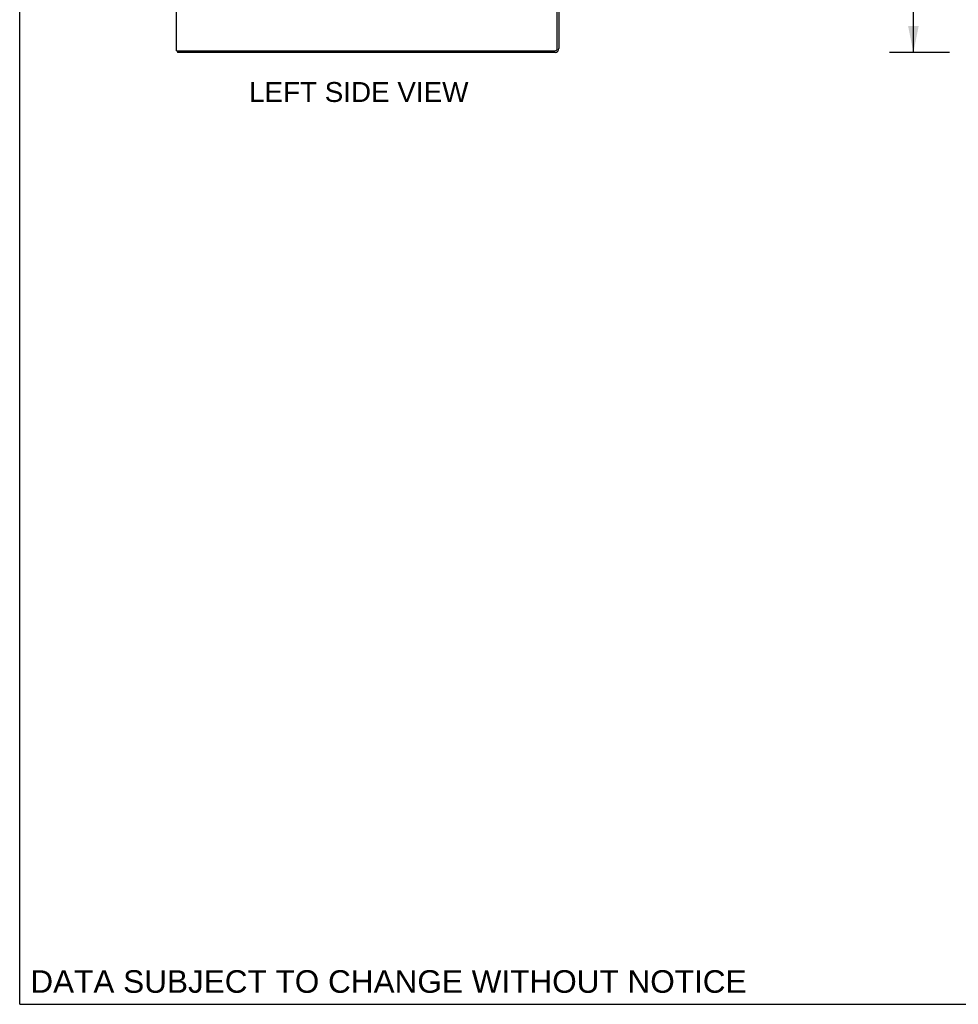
# Model space of a CAD drawing. Header units: inches. Extents: x 0 to 283, y 0 to 183.
# Tile 1 of 81: x 0 to 59, y 0 to 62. Entities that reach past the tile are written whole.
import ezdxf

# ---------------------------------------------------------------- set-up
doc = ezdxf.new("R2010")
doc.units = ezdxf.units.IN
doc.header["$LTSCALE"] = 15.583333
doc.header["$MEASUREMENT"] = 0
doc.layers.get('0').update_dxf_attribs({"linetype": 'CONTINUOUS'})
doc.layers.add('DIMENSIONS', color=7, linetype='CONTINUOUS')
doc.styles.get("Standard").update_dxf_attribs({"font": 'arial.ttf'})
doc.dimstyles.new('DIMSTYLE_1', dxfattribs={"dimtxt": 1.25, "dimasz": 1.666667, "dimexe": 0.09, "dimexo": 0.07, "dimgap": 0.0375, "dimtad": 0, "dimtih": 1, "dimtoh": 1, "dimzin": 4, "dimdsep": 46, "dimtxsty": 'Standard', "dimblk": '_FILLED', "dimblk1": '_FILLED', "dimblk2": '_FILLED', "dimcen": 0.09, "dimadec": 3, "dimazin": 1, "dimtfac": 1, "dimtdec": 3, "dimtofl": 0, "dimtmove": 0, "dimatfit": 3, "dimldrblk": '_FILLED', "dimfxl": 0, "dimtolj": 1, "dimtzin": 4, "dimarcsym": 0})

# ---------------------------------------------------------------- blocks, each defined once
blk = doc.blocks.new('_FILLED')
at = {"color": 0, "linetype": 'ByBlock'}
blk.add_solid([(0, 0), (-1, 0.2), (-1, -0.2)], dxfattribs=at)
blk = doc.blocks.new('*D12')
at = {"layer": 'DIMENSIONS', "color": 2, "linetype": 'Continuous'}
for p, q in [((58.362, 127.756), (54.606, 127.756)), ((56.106, 127.756), (56.106, 95.006)), ((56.106, 59.756), (56.106, 92.506)), ((58.362, 59.756), (54.606, 59.756))]:
    blk.add_line(p, q, dxfattribs=at)
at = {"layer": 'DIMENSIONS', "color": 2, "linetype": 'Continuous', "xscale": 1.6666666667, "yscale": 1.6666666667, "zscale": 1.6666666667}
for p, rotation in [((56.106, 127.756), 90), ((56.106, 59.756), 270)]:
    blk.add_blockref('_FILLED', p, dxfattribs=dict(at, rotation=rotation))
at = {"layer": 'DIMENSIONS', "color": 2, "linetype": 'Continuous', "insert": (56.106, 94.381), "char_height": 1.25, "width": 4.36803, "attachment_point": 2, "line_spacing_factor": 0.9}
blk.add_mtext('68.00', dxfattribs=at)

msp = doc.modelspace()

# ---------------------------------------------------------------- linework, layer by layer
at = {"color": 7, "linetype": 'Continuous'}
for p, q in [((0, 0), (0, 183.333)), ((9.904, 59.86), (9.904, 59.756)), ((9.909, 59.86), (9.942, 59.86)), ((0, 0), (283.333, 0))]:
    msp.add_line(p, q, dxfattribs=at)
at = {"color": 3, "linetype": 'Continuous'}
for p, q in [((9.852, 59.86), (9.852, 127.652)), ((33.748, 60.003), (33.748, 63.164)), ((33.852, 63.152), (33.852, 60.003)), ((9.852, 59.86), (9.909, 59.86)), ((33.606, 59.756), (9.904, 59.756)), ((9.942, 59.86), (33.606, 59.86))]:
    msp.add_line(p, q, dxfattribs=at)
for radius in [0.246, 0.142]:
    msp.add_arc((33.606, 60.003), radius, 270, 360, dxfattribs=at)

# ---------------------------------------------------------------- texts
at = {"layer": 'DIMENSIONS', "color": 2, "linetype": 'Continuous', "attachment_point": 2, "line_spacing_factor": 0.9}
for s, insert, char_height, width in [('LEFT SIDE VIEW', (21.283, 57.894), 1.25, 13.74535), ('DATA SUBJECT TO CHANGE WITHOUT NOTICE', (23.15, 2.14), 1.41667, 44.88042)]:
    msp.add_mtext(s, dxfattribs=dict(at, insert=insert, char_height=char_height, width=width))

# ---------------------------------------------------------------- dimensions: what is measured, and where the dimension line sits
at = {"layer": 'DIMENSIONS', "color": 2, "linetype": 'Continuous'}
dim = msp.add_linear_dim(base=(56.106, 59.756), p1=(58.432, 127.756), p2=(58.432, 59.756), angle=270, dimstyle='DIMSTYLE_1', dxfattribs=at)
dim.commit()
dim.dimension.update_dxf_attribs({"geometry": '*D12', "text_midpoint": (56.096, 93.749), "dimtype": 160})

doc.saveas('drawing.dxf')
